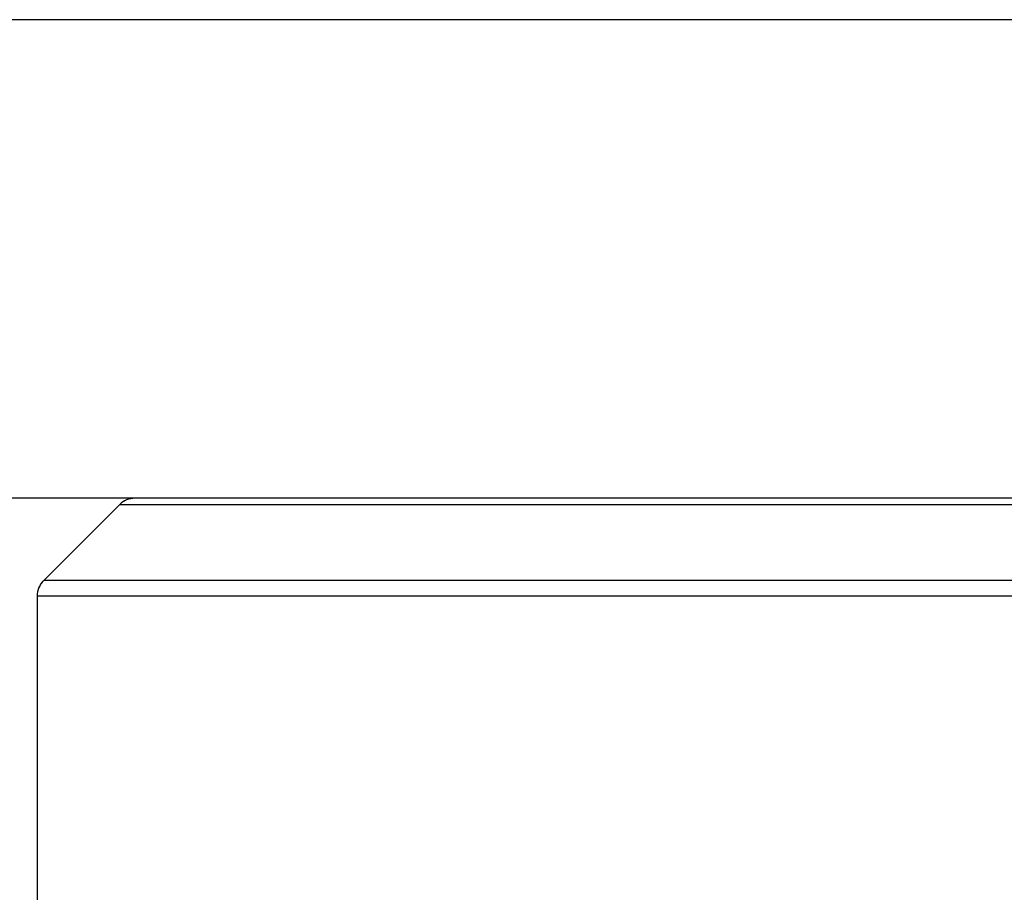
# Model space of a CAD drawing. Header units: inches. Extents: x 0.1 to 16.9, y 0.1 to 10.9.
# Tile 107 of 235: x 6.53517 to 6.54332, y 2.44989 to 2.45712. Entities that reach past the tile are written whole.
import ezdxf

# ---------------------------------------------------------------- set-up
doc = ezdxf.new("R2010")
doc.units = ezdxf.units.IN
doc.header["$MEASUREMENT"] = 0
doc.linetypes.add('PHANTOM', pattern=[0.5, 0.25, -0.05, 0.05, -0.05, 0.05, -0.05])

msp = doc.modelspace()

# ---------------------------------------------------------------- linework, layer by layer
at = {"color": 7, "linetype": 'Continuous', "lineweight": 25}
for p, q in [((6.6303323, 2.4571235), (6.3636657, 2.4571235)), ((6.5846657, 2.4531569), (6.496999, 2.4531569)), ((6.5359937, 2.4531031), (6.5353665, 2.4524758)), ((6.5530043, 2.4531031), (6.5359937, 2.4531031)), ((6.5536315, 2.4524758), (6.5353665, 2.4524758)), ((6.5353127, 2.4523459), (6.5353127, 2.4479211)), ((6.5536854, 2.4523459), (6.5353127, 2.4523459))]:
    msp.add_line(p, q, dxfattribs=at)
at = {"color": 7, "linetype": 'PHANTOM', "lineweight": 18}
for p, q in [((6.6303323, 2.4571235), (6.3636657, 2.4571235)), ((6.6303323, 2.4571235), (6.3636657, 2.4571235)), ((6.6303323, 2.4571235), (6.3636657, 2.4571235)), ((6.5846657, 2.4531569), (6.496999, 2.4531569)), ((6.5846657, 2.4531569), (6.496999, 2.4531569)), ((6.5846657, 2.4531569), (6.496999, 2.4531569)), ((6.5359937, 2.4531031), (6.5353665, 2.4524758)), ((6.5359937, 2.4531031), (6.5353665, 2.4524758)), ((6.5359937, 2.4531031), (6.5353665, 2.4524758)), ((6.5530043, 2.4531031), (6.5359937, 2.4531031)), ((6.5530043, 2.4531031), (6.5359937, 2.4531031)), ((6.5530043, 2.4531031), (6.5359937, 2.4531031)), ((6.5536315, 2.4524758), (6.5353665, 2.4524758)), ((6.5536315, 2.4524758), (6.5353665, 2.4524758)), ((6.5536315, 2.4524758), (6.5353665, 2.4524758)), ((6.5353127, 2.4523459), (6.5353127, 2.4479211)), ((6.5536854, 2.4523459), (6.5353127, 2.4523459)), ((6.5353127, 2.4523459), (6.5353127, 2.4479211)), ((6.5536854, 2.4523459), (6.5353127, 2.4523459)), ((6.5353127, 2.4523459), (6.5353127, 2.4479211)), ((6.5536854, 2.4523459), (6.5353127, 2.4523459))]:
    msp.add_line(p, q, dxfattribs=at)
at = {"color": 7, "linetype": 'Continuous', "lineweight": 25}
for centre, start, end in [((6.5361237, 2.4529731), 90, 135), ((6.5354964, 2.4523459), 135, 180)]:
    msp.add_arc(centre, 0.0001837, start, end, dxfattribs=at)
at = {"color": 7, "linetype": 'PHANTOM', "lineweight": 18}
for centre, start, end in [((6.5361237, 2.4529731), 90, 135), ((6.5361237, 2.4529731), 90, 135), ((6.5361237, 2.4529731), 90, 135), ((6.5354964, 2.4523459), 135, 180), ((6.5354964, 2.4523459), 135, 180), ((6.5354964, 2.4523459), 135, 180)]:
    msp.add_arc(centre, 0.0001837, start, end, dxfattribs=at)

doc.saveas('drawing.dxf')
